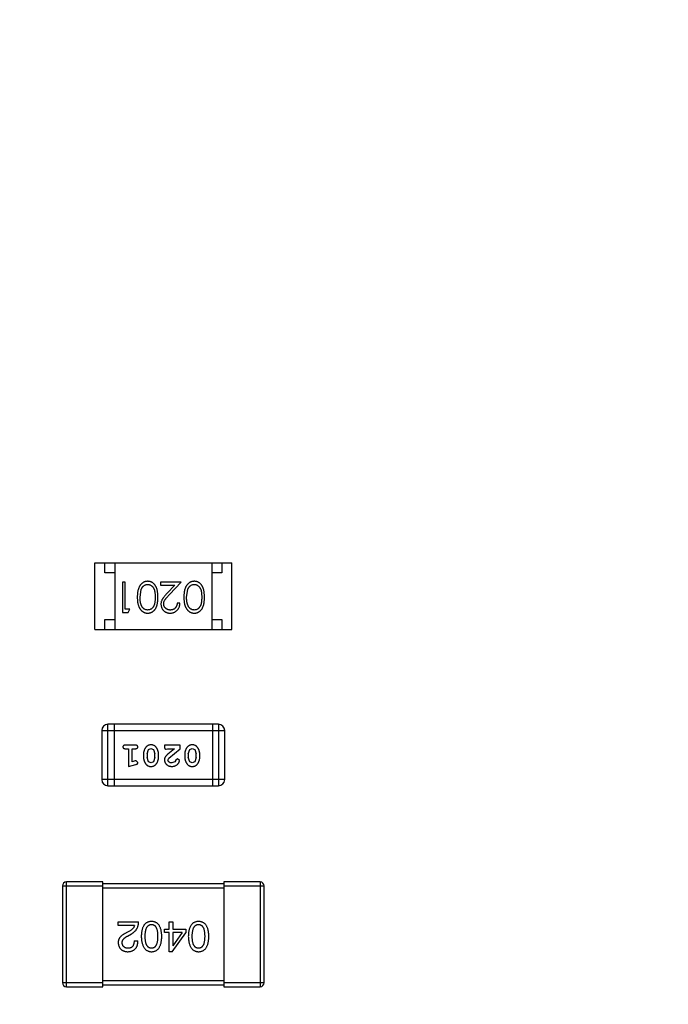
# Model space of a CAD drawing. Header units: millimetres. Extents: x -117 to 182, y -33 to 89.
# Tile 132 of 135: x 151.83 to 155.05, y 42.38 to 47.26. Entities that reach past the tile are written whole.
import ezdxf

# ---------------------------------------------------------------- set-up
doc = ezdxf.new("R2010")
doc.units = ezdxf.units.MM
doc.header["$LTSCALE"] = 1.21
doc.header["$MEASUREMENT"] = 0
doc.layers.get('0').update_dxf_attribs({"linetype": 'CONTINUOUS'})

msp = doc.modelspace()

# ---------------------------------------------------------------- linework, layer by layer
at = {"color": 7, "linetype": 'Continuous'}
for p, q in [((152.2036, 44.2353), (152.2036, 44.5653)), ((152.2036, 44.5653), (152.8836, 44.5653)), ((152.2536, 44.5153), (152.2536, 44.5653)), ((152.3036, 44.5653), (152.3036, 44.2353)), ((152.7836, 44.5653), (152.7836, 44.2353)), ((152.8336, 44.5653), (152.8336, 44.5153)), ((152.8836, 44.2353), (152.8836, 44.5653)), ((152.3036, 44.5153), (152.2536, 44.5153)), ((152.3418, 44.47), (152.3418, 44.32)), ((152.3553, 44.47), (152.3418, 44.47)), ((152.3553, 44.3354), (152.3553, 44.47)), ((152.5303, 44.47), (152.5303, 44.4546)), ((152.6322, 44.47), (152.5303, 44.47)), ((152.574, 44.4079), (152.6322, 44.47)), ((152.8336, 44.5153), (152.7836, 44.5153)), ((152.4283, 44.395), (152.434, 44.4327)), ((152.5303, 44.4546), (152.6001, 44.4546)), ((152.6001, 44.4546), (152.5625, 44.4146)), ((152.6591, 44.395), (152.6648, 44.4327)), ((152.3783, 44.3354), (152.3553, 44.3354)), ((152.3695, 44.32), (152.3783, 44.3354)), ((152.6264, 44.3662), (152.6129, 44.3662)), ((152.2536, 44.2353), (152.2536, 44.2853)), ((152.2536, 44.2853), (152.3036, 44.2853)), ((152.3418, 44.32), (152.3695, 44.32)), ((152.7836, 44.2853), (152.8336, 44.2853)), ((152.8336, 44.2853), (152.8336, 44.2353)), ((152.2036, 44.2353), (152.8836, 44.2353)), ((152.269, 43.4603), (152.269, 43.7651)), ((152.8177, 43.7651), (152.269, 43.7651)), ((152.2995, 43.7651), (152.2995, 43.4603)), ((152.7872, 43.7651), (152.7872, 43.4603)), ((152.8177, 43.7651), (152.8177, 43.4603)), ((152.2385, 43.7346), (152.2385, 43.4908)), ((152.2385, 43.7346), (152.8481, 43.7346)), ((152.8481, 43.4908), (152.8481, 43.7346)), ((152.4065, 43.6615), (152.3546, 43.6615)), ((152.3546, 43.6442), (152.3719, 43.6442)), ((152.3719, 43.6442), (152.3719, 43.5561)), ((152.3892, 43.5792), (152.3892, 43.6442)), ((152.3892, 43.6442), (152.4065, 43.6442)), ((152.4704, 43.6399), (152.4826, 43.6457)), ((152.4826, 43.6457), (152.4948, 43.6405)), ((152.4948, 43.6405), (152.5024, 43.6182)), ((152.5496, 43.6615), (152.5496, 43.6536)), ((152.6267, 43.6615), (152.5496, 43.6615)), ((152.5583, 43.641), (152.5638, 43.6442)), ((152.5638, 43.6442), (152.6, 43.6442)), ((152.6, 43.6442), (152.5664, 43.6171)), ((152.5717, 43.5976), (152.6267, 43.6426)), ((152.6267, 43.6426), (152.6267, 43.6615)), ((152.6749, 43.6399), (152.6872, 43.6457)), ((152.6872, 43.6457), (152.6993, 43.6405)), ((152.6993, 43.6405), (152.7069, 43.6182)), ((152.4458, 43.6184), (152.4458, 43.6007)), ((152.4631, 43.6182), (152.4704, 43.6399)), ((152.4631, 43.6182), (152.4631, 43.601)), ((152.4707, 43.5787), (152.4631, 43.601)), ((152.5024, 43.601), (152.4952, 43.5792)), ((152.5024, 43.601), (152.5024, 43.6182)), ((152.5197, 43.6007), (152.5197, 43.6184)), ((152.5669, 43.5879), (152.5717, 43.5976)), ((152.6147, 43.5938), (152.6063, 43.5873)), ((152.6236, 43.5854), (152.6147, 43.5938)), ((152.6503, 43.6184), (152.6503, 43.6007)), ((152.6676, 43.6182), (152.6749, 43.6399)), ((152.6676, 43.6182), (152.6676, 43.601)), ((152.6752, 43.5787), (152.6676, 43.601)), ((152.7069, 43.601), (152.6997, 43.5792)), ((152.7069, 43.601), (152.7069, 43.6182)), ((152.7243, 43.6007), (152.7243, 43.6184)), ((152.3719, 43.5561), (152.4084, 43.566)), ((152.4042, 43.5834), (152.3892, 43.5792)), ((152.4096, 43.5844), (152.4042, 43.5834)), ((152.4175, 43.5751), (152.4096, 43.5844)), ((152.4828, 43.5734), (152.4707, 43.5787)), ((152.4952, 43.5792), (152.4828, 43.5734)), ((152.6013, 43.5788), (152.5864, 43.5734)), ((152.6063, 43.5873), (152.6013, 43.5788)), ((152.6873, 43.5734), (152.6752, 43.5787)), ((152.6997, 43.5792), (152.6873, 43.5734)), ((152.8481, 43.4908), (152.2385, 43.4908)), ((152.269, 43.4603), (152.8177, 43.4603)), ((152.0435, 42.9638), (152.0435, 42.4838)), ((152.0435, 42.9638), (152.2435, 42.9638)), ((152.0635, 42.4638), (152.0635, 42.9838)), ((152.2435, 42.9838), (152.0635, 42.9838)), ((152.2435, 42.4638), (152.2435, 42.9838)), ((152.8435, 42.9738), (152.2435, 42.9738)), ((152.8435, 42.9838), (152.8435, 42.4638)), ((153.0235, 42.9838), (152.8435, 42.9838)), ((152.8435, 42.9638), (153.0435, 42.9638)), ((153.0235, 42.9838), (153.0235, 42.4638)), ((153.0435, 42.4838), (153.0435, 42.9638)), ((152.2435, 42.9538), (152.8435, 42.9538)), ((152.3203, 42.7679), (152.3203, 42.7851)), ((152.3203, 42.7851), (152.4212, 42.7851)), ((152.4007, 42.7679), (152.3203, 42.7679)), ((152.5723, 42.749), (152.5723, 42.7851)), ((152.5723, 42.7851), (152.5904, 42.7851)), ((152.5904, 42.7851), (152.5904, 42.749)), ((152.3761, 42.74), (152.3605, 42.731)), ((152.3671, 42.7154), (152.3867, 42.7269)), ((152.5502, 42.7335), (152.5502, 42.749)), ((152.5502, 42.749), (152.5723, 42.749)), ((152.5723, 42.7335), (152.5502, 42.7335)), ((152.5723, 42.6376), (152.5723, 42.7335)), ((152.5879, 42.6376), (152.6551, 42.731)), ((152.5904, 42.749), (152.6551, 42.749)), ((152.5904, 42.7335), (152.5904, 42.6662)), ((152.6379, 42.7335), (152.5904, 42.7335)), ((152.6379, 42.7335), (152.5912, 42.6662)), ((152.6551, 42.749), (152.6551, 42.731)), ((152.399, 42.6908), (152.4179, 42.6908)), ((152.5904, 42.6662), (152.5912, 42.6662)), ((152.5879, 42.6376), (152.5723, 42.6376)), ((152.2435, 42.4838), (152.0435, 42.4838)), ((152.8435, 42.4938), (152.2435, 42.4938)), ((152.2435, 42.4738), (152.8435, 42.4738)), ((153.0435, 42.4838), (152.8435, 42.4838)), ((152.0635, 42.4638), (152.2435, 42.4638)), ((152.8435, 42.4638), (153.0235, 42.4638))]:
    msp.add_line(p, q, dxfattribs=at)
for centre, radius, start, end in [((143.8851, 33.6739), 23, 284.05543, 256.50213), ((143.8851, 33.6739), 22.75, 11.3677, 165.35238), ((152.269, 43.7346), 0.0305, 90, 180), ((152.8177, 43.7346), 0.0305, 360, 90), ((152.269, 43.4908), 0.0305, 180, 270), ((152.8177, 43.4908), 0.0305, 270, 360), ((152.0635, 42.9638), 0.02, 90, 180), ((153.0235, 42.9638), 0.02, 360, 90), ((152.0635, 42.4838), 0.02, 180, 270), ((153.0235, 42.4838), 0.02, 270, 360)]:
    msp.add_arc(centre, radius, start, end, dxfattribs=at)
for points, knots in [([(152.4666, 44.4739), (152.4654, 44.4739), (152.4631, 44.4738), (152.4596, 44.4734), (152.4561, 44.4727), (152.4528, 44.4718), (152.4495, 44.4706), (152.4463, 44.4691), (152.4432, 44.4674), (152.4402, 44.4654), (152.4373, 44.4631), (152.4346, 44.4606), (152.432, 44.4578), (152.4296, 44.4548), (152.4273, 44.4515), (152.4253, 44.4479), (152.4233, 44.4441), (152.4216, 44.44), (152.4199, 44.4357), (152.4186, 44.4309), (152.4174, 44.4258), (152.4165, 44.4204), (152.4158, 44.4146), (152.4152, 44.4084), (152.415, 44.4019), (152.4149, 44.3974), (152.4149, 44.3951)], [0, 0, 0, 0, 0.033824, 0.067298, 0.10028, 0.133019, 0.165736, 0.198792, 0.232372, 0.266409, 0.301016, 0.336196, 0.371972, 0.408574, 0.446394, 0.485225, 0.525372, 0.567224, 0.611081, 0.65775, 0.70702, 0.759235, 0.814484, 0.873227, 0.934937, 1, 1, 1, 1]), ([(152.5168, 44.3951), (152.5168, 44.3975), (152.5168, 44.4021), (152.5164, 44.4089), (152.5159, 44.4152), (152.5152, 44.4212), (152.5143, 44.4267), (152.5133, 44.4319), (152.5119, 44.4366), (152.5104, 44.4409), (152.5087, 44.4449), (152.5069, 44.4486), (152.5049, 44.4521), (152.5027, 44.4553), (152.5004, 44.4583), (152.4979, 44.461), (152.4953, 44.4634), (152.4925, 44.4656), (152.4895, 44.4676), (152.4865, 44.4692), (152.4834, 44.4707), (152.4802, 44.4718), (152.477, 44.4728), (152.4736, 44.4734), (152.4702, 44.4738), (152.4678, 44.4739), (152.4666, 44.4739)], [0, 0, 0, 0, 0.068113, 0.132564, 0.193427, 0.250218, 0.303569, 0.353576, 0.400235, 0.443586, 0.484619, 0.524292, 0.56238, 0.599049, 0.63494, 0.669782, 0.704009, 0.737842, 0.771098, 0.803896, 0.836415, 0.868639, 0.900715, 0.933378, 0.966213, 1, 1, 1, 1]), ([(152.6974, 44.4739), (152.6962, 44.4739), (152.6938, 44.4738), (152.6903, 44.4734), (152.6869, 44.4727), (152.6835, 44.4718), (152.6803, 44.4706), (152.6771, 44.4691), (152.674, 44.4674), (152.671, 44.4654), (152.6681, 44.4631), (152.6654, 44.4606), (152.6628, 44.4578), (152.6604, 44.4548), (152.6581, 44.4515), (152.656, 44.4479), (152.6541, 44.4441), (152.6523, 44.44), (152.6507, 44.4357), (152.6494, 44.4309), (152.6482, 44.4258), (152.6473, 44.4204), (152.6466, 44.4146), (152.646, 44.4084), (152.6457, 44.4019), (152.6457, 44.3974), (152.6456, 44.3951)], [0, 0, 0, 0, 0.033824, 0.067298, 0.10028, 0.133019, 0.165736, 0.198792, 0.232372, 0.266409, 0.301016, 0.336196, 0.371972, 0.408574, 0.446394, 0.485225, 0.525372, 0.567224, 0.611081, 0.65775, 0.70702, 0.759235, 0.814484, 0.873227, 0.934937, 1, 1, 1, 1]), ([(152.7476, 44.3951), (152.7475, 44.3975), (152.7475, 44.4021), (152.7472, 44.4089), (152.7467, 44.4152), (152.746, 44.4212), (152.7451, 44.4267), (152.744, 44.4319), (152.7427, 44.4366), (152.7412, 44.4409), (152.7395, 44.4449), (152.7376, 44.4486), (152.7356, 44.4521), (152.7335, 44.4553), (152.7312, 44.4583), (152.7287, 44.461), (152.726, 44.4634), (152.7232, 44.4656), (152.7203, 44.4676), (152.7173, 44.4692), (152.7142, 44.4707), (152.711, 44.4718), (152.7077, 44.4728), (152.7044, 44.4734), (152.7009, 44.4738), (152.6986, 44.4739), (152.6974, 44.4739)], [0, 0, 0, 0, 0.068113, 0.132564, 0.193427, 0.250218, 0.303569, 0.353576, 0.400235, 0.443586, 0.484619, 0.524292, 0.56238, 0.599049, 0.63494, 0.669782, 0.704009, 0.737842, 0.771098, 0.803896, 0.836415, 0.868639, 0.900715, 0.933378, 0.966213, 1, 1, 1, 1]), ([(152.434, 44.4327), (152.4344, 44.4338), (152.4352, 44.4358), (152.4365, 44.4388), (152.4379, 44.4415), (152.4396, 44.444), (152.4413, 44.4463), (152.4431, 44.4485), (152.4452, 44.4504), (152.448, 44.4526), (152.4517, 44.455), (152.4564, 44.457), (152.4612, 44.4583), (152.4645, 44.4584), (152.4662, 44.4585)], [0, 0, 0, 0, 0.075949, 0.148549, 0.218996, 0.286119, 0.351826, 0.416074, 0.478265, 0.540325, 0.660405, 0.774606, 0.887187, 1, 1, 1, 1]), ([(152.4662, 44.4585), (152.4678, 44.4584), (152.4711, 44.4582), (152.476, 44.4569), (152.4808, 44.4549), (152.4845, 44.4525), (152.4874, 44.4502), (152.4894, 44.4483), (152.4913, 44.4461), (152.4931, 44.4438), (152.4947, 44.4413), (152.4962, 44.4386), (152.4975, 44.4357), (152.4988, 44.4326), (152.4999, 44.4292), (152.5008, 44.4254), (152.5016, 44.4212), (152.5022, 44.4167), (152.5027, 44.4118), (152.5031, 44.4066), (152.5033, 44.4009), (152.5033, 44.397), (152.5033, 44.395)], [0, 0, 0, 0, 0.060034, 0.120278, 0.182348, 0.247919, 0.281641, 0.315701, 0.350322, 0.385703, 0.421819, 0.459196, 0.497866, 0.538301, 0.58121, 0.628183, 0.679403, 0.734699, 0.794074, 0.858416, 0.927049, 1, 1, 1, 1]), ([(152.6648, 44.4327), (152.6652, 44.4338), (152.6659, 44.4358), (152.6673, 44.4388), (152.6687, 44.4415), (152.6703, 44.444), (152.6721, 44.4463), (152.6739, 44.4485), (152.6759, 44.4504), (152.6787, 44.4526), (152.6824, 44.455), (152.6871, 44.457), (152.692, 44.4583), (152.6953, 44.4584), (152.697, 44.4585)], [0, 0, 0, 0, 0.075949, 0.148549, 0.218996, 0.286119, 0.351826, 0.416074, 0.478265, 0.540325, 0.660405, 0.774606, 0.887187, 1, 1, 1, 1]), ([(152.697, 44.4585), (152.6986, 44.4584), (152.7019, 44.4582), (152.7068, 44.4569), (152.7115, 44.4549), (152.7153, 44.4525), (152.7181, 44.4502), (152.7202, 44.4483), (152.7221, 44.4461), (152.7239, 44.4438), (152.7255, 44.4413), (152.727, 44.4386), (152.7283, 44.4357), (152.7296, 44.4326), (152.7307, 44.4292), (152.7316, 44.4254), (152.7323, 44.4212), (152.733, 44.4167), (152.7335, 44.4118), (152.7338, 44.4066), (152.7341, 44.4009), (152.7341, 44.397), (152.7341, 44.395)], [0, 0, 0, 0, 0.060034, 0.120278, 0.182348, 0.247919, 0.281641, 0.315701, 0.350322, 0.385703, 0.421819, 0.459196, 0.497866, 0.538301, 0.58121, 0.628183, 0.679403, 0.734699, 0.794074, 0.858416, 0.927049, 1, 1, 1, 1]), ([(152.4149, 44.3951), (152.4149, 44.3928), (152.415, 44.3883), (152.4152, 44.3817), (152.4158, 44.3755), (152.4165, 44.3697), (152.4175, 44.3642), (152.4186, 44.3591), (152.4201, 44.3543), (152.4216, 44.3499), (152.4235, 44.3458), (152.4254, 44.342), (152.4275, 44.3384), (152.4297, 44.3351), (152.4322, 44.3321), (152.4347, 44.3293), (152.4374, 44.3268), (152.4403, 44.3246), (152.4433, 44.3226), (152.4464, 44.3209), (152.4495, 44.3194), (152.4528, 44.3182), (152.4561, 44.3173), (152.4596, 44.3166), (152.4631, 44.3162), (152.4654, 44.3162), (152.4666, 44.3162)], [0, 0, 0, 0, 0.065278, 0.127205, 0.186168, 0.241675, 0.294115, 0.343609, 0.390387, 0.434463, 0.476646, 0.517002, 0.555936, 0.593716, 0.630057, 0.665601, 0.700745, 0.734917, 0.768681, 0.802087, 0.834849, 0.867433, 0.900138, 0.932806, 0.966212, 1, 1, 1, 1]), ([(152.4662, 44.3316), (152.4646, 44.3317), (152.4613, 44.3318), (152.4564, 44.3331), (152.4518, 44.3352), (152.448, 44.3375), (152.4451, 44.3398), (152.4431, 44.3418), (152.4411, 44.3441), (152.4393, 44.3465), (152.4376, 44.3493), (152.4361, 44.3522), (152.4346, 44.3554), (152.4333, 44.3588), (152.4322, 44.3625), (152.4311, 44.3664), (152.4303, 44.3706), (152.4295, 44.375), (152.429, 44.3796), (152.4286, 44.3845), (152.4284, 44.3897), (152.4284, 44.3932), (152.4283, 44.395)], [0, 0, 0, 0, 0.059689, 0.119507, 0.181075, 0.246162, 0.279894, 0.314468, 0.350403, 0.387474, 0.426147, 0.466624, 0.508745, 0.553328, 0.600058, 0.649177, 0.700552, 0.754894, 0.811825, 0.871514, 0.934319, 1, 1, 1, 1]), ([(152.5033, 44.395), (152.5033, 44.393), (152.5033, 44.3891), (152.5031, 44.3834), (152.5027, 44.3782), (152.5022, 44.3733), (152.5016, 44.3687), (152.5008, 44.3646), (152.4999, 44.3608), (152.4988, 44.3574), (152.4975, 44.3543), (152.4962, 44.3514), (152.4947, 44.3487), (152.493, 44.3462), (152.4913, 44.3439), (152.4894, 44.3417), (152.4874, 44.3398), (152.4845, 44.3376), (152.4808, 44.3352), (152.4761, 44.3331), (152.4712, 44.3318), (152.4678, 44.3317), (152.4662, 44.3316)], [0, 0, 0, 0, 0.073302, 0.142286, 0.206253, 0.266017, 0.321612, 0.372532, 0.419497, 0.462398, 0.502825, 0.541489, 0.579034, 0.615143, 0.650298, 0.684912, 0.718701, 0.752189, 0.817245, 0.879117, 0.939613, 1, 1, 1, 1]), ([(152.4666, 44.3162), (152.4678, 44.3162), (152.4702, 44.3162), (152.4736, 44.3166), (152.477, 44.3173), (152.4803, 44.3183), (152.4835, 44.3194), (152.4866, 44.3209), (152.4896, 44.3226), (152.4926, 44.3245), (152.4954, 44.3268), (152.4981, 44.3292), (152.5005, 44.3319), (152.5029, 44.3349), (152.505, 44.3381), (152.507, 44.3415), (152.5089, 44.3452), (152.5105, 44.3492), (152.512, 44.3535), (152.5133, 44.3582), (152.5144, 44.3633), (152.5153, 44.3689), (152.5159, 44.3748), (152.5164, 44.3812), (152.5168, 44.388), (152.5168, 44.3927), (152.5168, 44.3951)], [0, 0, 0, 0, 0.033742, 0.066533, 0.099153, 0.13154, 0.164087, 0.196563, 0.229707, 0.263315, 0.297504, 0.331686, 0.366482, 0.4021, 0.438958, 0.476748, 0.515985, 0.556589, 0.599519, 0.645765, 0.695487, 0.748721, 0.805687, 0.866754, 0.931405, 1, 1, 1, 1]), ([(152.5625, 44.4146), (152.5611, 44.413), (152.5583, 44.4101), (152.5544, 44.4057), (152.5508, 44.4016), (152.5476, 44.3977), (152.5448, 44.3941), (152.5423, 44.3907), (152.5402, 44.3876), (152.5379, 44.3837), (152.5355, 44.379), (152.5336, 44.3731), (152.5324, 44.367), (152.5322, 44.3629), (152.5322, 44.3608)], [0, 0, 0, 0, 0.09953, 0.192079, 0.277712, 0.357454, 0.429648, 0.495771, 0.555538, 0.608657, 0.707578, 0.804328, 0.901298, 1, 1, 1, 1]), ([(152.5456, 44.362), (152.5457, 44.3636), (152.5458, 44.3668), (152.5469, 44.3716), (152.5486, 44.3763), (152.5505, 44.3801), (152.5526, 44.3832), (152.5545, 44.3859), (152.5568, 44.3888), (152.5595, 44.3921), (152.5626, 44.3956), (152.566, 44.3995), (152.5699, 44.4036), (152.5726, 44.4065), (152.574, 44.4079)], [0, 0, 0, 0, 0.088014, 0.174976, 0.2638, 0.355443, 0.406413, 0.465519, 0.533076, 0.609353, 0.693899, 0.787171, 0.889197, 1, 1, 1, 1]), ([(152.6456, 44.3951), (152.6457, 44.3928), (152.6457, 44.3883), (152.646, 44.3817), (152.6465, 44.3755), (152.6473, 44.3697), (152.6482, 44.3642), (152.6494, 44.3591), (152.6508, 44.3543), (152.6524, 44.3499), (152.6542, 44.3458), (152.6561, 44.342), (152.6583, 44.3384), (152.6605, 44.3351), (152.6629, 44.3321), (152.6655, 44.3293), (152.6682, 44.3268), (152.6711, 44.3246), (152.6741, 44.3226), (152.6771, 44.3209), (152.6803, 44.3194), (152.6836, 44.3182), (152.6869, 44.3173), (152.6903, 44.3166), (152.6938, 44.3162), (152.6962, 44.3162), (152.6974, 44.3162)], [0, 0, 0, 0, 0.065278, 0.127205, 0.186168, 0.241675, 0.294115, 0.343609, 0.390387, 0.434463, 0.476646, 0.517002, 0.555936, 0.593716, 0.630057, 0.665601, 0.700745, 0.734917, 0.768681, 0.802087, 0.834849, 0.867433, 0.900138, 0.932806, 0.966212, 1, 1, 1, 1]), ([(152.697, 44.3316), (152.6953, 44.3317), (152.692, 44.3318), (152.6872, 44.3331), (152.6825, 44.3352), (152.6788, 44.3375), (152.6759, 44.3398), (152.6739, 44.3418), (152.6719, 44.3441), (152.6701, 44.3465), (152.6684, 44.3493), (152.6669, 44.3522), (152.6654, 44.3554), (152.6641, 44.3588), (152.6629, 44.3625), (152.6619, 44.3664), (152.6611, 44.3706), (152.6603, 44.375), (152.6598, 44.3796), (152.6593, 44.3845), (152.6592, 44.3897), (152.6591, 44.3932), (152.6591, 44.395)], [0, 0, 0, 0, 0.059689, 0.119507, 0.181075, 0.246162, 0.279894, 0.314468, 0.350403, 0.387474, 0.426147, 0.466624, 0.508745, 0.553328, 0.600058, 0.649177, 0.700552, 0.754894, 0.811825, 0.871514, 0.934319, 1, 1, 1, 1]), ([(152.7341, 44.395), (152.7341, 44.393), (152.7341, 44.3891), (152.7338, 44.3834), (152.7335, 44.3782), (152.733, 44.3733), (152.7324, 44.3687), (152.7315, 44.3646), (152.7306, 44.3608), (152.7295, 44.3574), (152.7283, 44.3543), (152.7269, 44.3514), (152.7254, 44.3487), (152.7238, 44.3462), (152.7221, 44.3439), (152.7202, 44.3417), (152.7182, 44.3398), (152.7153, 44.3376), (152.7115, 44.3352), (152.7068, 44.3331), (152.7019, 44.3318), (152.6986, 44.3317), (152.697, 44.3316)], [0, 0, 0, 0, 0.073302, 0.142286, 0.206253, 0.266017, 0.321612, 0.372532, 0.419497, 0.462398, 0.502825, 0.541489, 0.579034, 0.615143, 0.650298, 0.684912, 0.718701, 0.752189, 0.817245, 0.879117, 0.939613, 1, 1, 1, 1]), ([(152.6974, 44.3162), (152.6986, 44.3162), (152.7009, 44.3162), (152.7044, 44.3166), (152.7078, 44.3173), (152.711, 44.3183), (152.7143, 44.3194), (152.7174, 44.3209), (152.7204, 44.3226), (152.7234, 44.3245), (152.7262, 44.3268), (152.7288, 44.3292), (152.7313, 44.3319), (152.7336, 44.3349), (152.7358, 44.3381), (152.7378, 44.3415), (152.7396, 44.3452), (152.7413, 44.3492), (152.7428, 44.3535), (152.7441, 44.3582), (152.7452, 44.3633), (152.746, 44.3689), (152.7467, 44.3748), (152.7472, 44.3812), (152.7475, 44.388), (152.7475, 44.3927), (152.7476, 44.3951)], [0, 0, 0, 0, 0.033742, 0.066533, 0.099153, 0.13154, 0.164087, 0.196563, 0.229707, 0.263315, 0.297504, 0.331686, 0.366482, 0.4021, 0.438958, 0.476748, 0.515985, 0.556589, 0.599519, 0.645765, 0.695487, 0.748721, 0.805687, 0.866754, 0.931405, 1, 1, 1, 1]), ([(152.5322, 44.3608), (152.5322, 44.3593), (152.5323, 44.3564), (152.5329, 44.3521), (152.5339, 44.3479), (152.5352, 44.3439), (152.537, 44.34), (152.5392, 44.3364), (152.5417, 44.3328), (152.5447, 44.3294), (152.5479, 44.3263), (152.5514, 44.3236), (152.5552, 44.3213), (152.5591, 44.3194), (152.5634, 44.318), (152.5679, 44.3169), (152.5726, 44.3163), (152.5758, 44.3162), (152.5775, 44.3162)], [0, 0, 0, 0, 0.06271, 0.123347, 0.183401, 0.242828, 0.302097, 0.36242, 0.423725, 0.487032, 0.550491, 0.612709, 0.674265, 0.73617, 0.799211, 0.863483, 0.930525, 1, 1, 1, 1]), ([(152.5782, 44.3316), (152.5771, 44.3316), (152.5749, 44.3317), (152.5716, 44.3321), (152.5685, 44.3328), (152.5656, 44.3338), (152.5627, 44.335), (152.56, 44.3366), (152.5575, 44.3384), (152.555, 44.3405), (152.5528, 44.3428), (152.5509, 44.3452), (152.5493, 44.3477), (152.5479, 44.3504), (152.5469, 44.3531), (152.5462, 44.356), (152.5457, 44.3589), (152.5457, 44.361), (152.5456, 44.362)], [0, 0, 0, 0, 0.068027, 0.133505, 0.19695, 0.26027, 0.322741, 0.384982, 0.448465, 0.513424, 0.578224, 0.640011, 0.700094, 0.760067, 0.819012, 0.877878, 0.938035, 1, 1, 1, 1]), ([(152.5775, 44.3162), (152.5792, 44.3162), (152.5825, 44.3163), (152.5873, 44.317), (152.5919, 44.3181), (152.5963, 44.3196), (152.6006, 44.3216), (152.6046, 44.324), (152.6084, 44.3269), (152.6119, 44.3302), (152.6152, 44.3338), (152.6181, 44.3377), (152.6205, 44.3419), (152.6226, 44.3463), (152.6242, 44.3509), (152.6253, 44.3558), (152.6261, 44.3609), (152.6263, 44.3644), (152.6264, 44.3662)], [0, 0, 0, 0, 0.06445, 0.126725, 0.187421, 0.247417, 0.306749, 0.366595, 0.427749, 0.490235, 0.553031, 0.614805, 0.676505, 0.738096, 0.801021, 0.864897, 0.931209, 1, 1, 1, 1]), ([(152.6129, 44.3662), (152.6128, 44.3648), (152.6126, 44.3622), (152.6118, 44.3585), (152.6109, 44.3549), (152.6096, 44.3516), (152.6081, 44.3485), (152.6064, 44.3456), (152.6044, 44.343), (152.6021, 44.3406), (152.5997, 44.3385), (152.5971, 44.3366), (152.5943, 44.3351), (152.5913, 44.3338), (152.5883, 44.3328), (152.585, 44.3321), (152.5817, 44.3317), (152.5794, 44.3316), (152.5782, 44.3316)], [0, 0, 0, 0, 0.073648, 0.143686, 0.210962, 0.275557, 0.338064, 0.399311, 0.4594, 0.51934, 0.579024, 0.637809, 0.695959, 0.754122, 0.813113, 0.873453, 0.935561, 1, 1, 1, 1]), ([(152.3546, 43.6615), (152.3537, 43.6615), (152.352, 43.6614), (152.3497, 43.6609), (152.3477, 43.6602), (152.3462, 43.6591), (152.345, 43.6578), (152.3442, 43.6563), (152.3436, 43.6546), (152.3436, 43.6534), (152.3435, 43.6528)], [0, 0, 0, 0, 0.169012, 0.317488, 0.445429, 0.560977, 0.67065, 0.776666, 0.88492, 1, 1, 1, 1]), ([(152.3435, 43.6528), (152.3436, 43.6522), (152.3436, 43.651), (152.3441, 43.6494), (152.345, 43.6479), (152.3462, 43.6465), (152.3477, 43.6454), (152.3497, 43.6447), (152.352, 43.6442), (152.3537, 43.6442), (152.3546, 43.6442)], [0, 0, 0, 0, 0.11517, 0.223509, 0.328254, 0.438012, 0.553651, 0.682263, 0.830856, 1, 1, 1, 1]), ([(152.4175, 43.6528), (152.4175, 43.6534), (152.4174, 43.6546), (152.4169, 43.6563), (152.4161, 43.6578), (152.4149, 43.6592), (152.4133, 43.6602), (152.4114, 43.6609), (152.4091, 43.6614), (152.4074, 43.6615), (152.4065, 43.6615)], [0, 0, 0, 0, 0.115051, 0.223278, 0.329269, 0.437893, 0.554681, 0.682591, 0.83103, 1, 1, 1, 1]), ([(152.4065, 43.6442), (152.4074, 43.6442), (152.4091, 43.6442), (152.4114, 43.6447), (152.4133, 43.6455), (152.4149, 43.6465), (152.416, 43.6479), (152.4169, 43.6494), (152.4174, 43.651), (152.4175, 43.6522), (152.4175, 43.6528)], [0, 0, 0, 0, 0.169102, 0.317658, 0.446239, 0.563118, 0.671828, 0.776546, 0.884858, 1, 1, 1, 1]), ([(152.4827, 43.6631), (152.4813, 43.663), (152.4784, 43.6629), (152.4743, 43.6622), (152.4705, 43.6611), (152.4669, 43.6595), (152.4636, 43.6575), (152.4606, 43.655), (152.4578, 43.652), (152.4553, 43.6486), (152.4531, 43.645), (152.4512, 43.6414), (152.4495, 43.6376), (152.4481, 43.6339), (152.4471, 43.6301), (152.4463, 43.6262), (152.4459, 43.6223), (152.4458, 43.6197), (152.4458, 43.6184)], [0, 0, 0, 0, 0.067217, 0.131051, 0.19272, 0.252824, 0.312745, 0.373449, 0.436041, 0.501494, 0.567761, 0.632087, 0.695096, 0.757109, 0.817993, 0.878657, 0.939311, 1, 1, 1, 1]), ([(152.5197, 43.6184), (152.5197, 43.6195), (152.5197, 43.6216), (152.5194, 43.6248), (152.5189, 43.6279), (152.5182, 43.631), (152.5173, 43.6341), (152.5162, 43.6371), (152.5149, 43.64), (152.5135, 43.6429), (152.5119, 43.6457), (152.5103, 43.6482), (152.5086, 43.6505), (152.507, 43.6526), (152.5053, 43.6545), (152.5036, 43.6561), (152.5018, 43.6576), (152.4995, 43.6592), (152.4963, 43.6608), (152.4921, 43.6621), (152.4875, 43.6629), (152.4843, 43.663), (152.4827, 43.6631)], [0, 0, 0, 0, 0.049886, 0.09882, 0.148132, 0.19689, 0.246038, 0.295176, 0.345305, 0.395692, 0.445312, 0.491875, 0.535813, 0.577009, 0.616081, 0.652689, 0.687585, 0.720206, 0.785062, 0.85223, 0.923759, 1, 1, 1, 1]), ([(152.5496, 43.6536), (152.5497, 43.6525), (152.5497, 43.6506), (152.5501, 43.6479), (152.5508, 43.6456), (152.5519, 43.6439), (152.5532, 43.6426), (152.5547, 43.6417), (152.5564, 43.6411), (152.5576, 43.6411), (152.5583, 43.641)], [0, 0, 0, 0, 0.1844, 0.34094, 0.473574, 0.586824, 0.690029, 0.789175, 0.890445, 1, 1, 1, 1]), ([(152.6872, 43.6631), (152.6858, 43.663), (152.6829, 43.6629), (152.6789, 43.6622), (152.675, 43.6611), (152.6714, 43.6595), (152.6681, 43.6575), (152.6651, 43.655), (152.6623, 43.652), (152.6598, 43.6486), (152.6576, 43.645), (152.6557, 43.6414), (152.654, 43.6376), (152.6527, 43.6339), (152.6516, 43.6301), (152.6508, 43.6262), (152.6504, 43.6223), (152.6503, 43.6197), (152.6503, 43.6184)], [0, 0, 0, 0, 0.067217, 0.131051, 0.19272, 0.252824, 0.312745, 0.373449, 0.436041, 0.501494, 0.567761, 0.632087, 0.695096, 0.757109, 0.817993, 0.878657, 0.939311, 1, 1, 1, 1]), ([(152.7243, 43.6184), (152.7242, 43.6195), (152.7242, 43.6216), (152.7239, 43.6248), (152.7234, 43.6279), (152.7227, 43.631), (152.7218, 43.6341), (152.7207, 43.6371), (152.7194, 43.64), (152.718, 43.6429), (152.7164, 43.6457), (152.7148, 43.6482), (152.7131, 43.6505), (152.7115, 43.6526), (152.7098, 43.6545), (152.7081, 43.6561), (152.7063, 43.6576), (152.704, 43.6592), (152.7008, 43.6608), (152.6966, 43.6621), (152.692, 43.6629), (152.6889, 43.663), (152.6872, 43.6631)], [0, 0, 0, 0, 0.049886, 0.09882, 0.148132, 0.19689, 0.246038, 0.295176, 0.345305, 0.395692, 0.445312, 0.491875, 0.535813, 0.577009, 0.616081, 0.652689, 0.687585, 0.720206, 0.785062, 0.85223, 0.923759, 1, 1, 1, 1]), ([(152.4458, 43.6007), (152.4458, 43.5996), (152.4459, 43.5975), (152.4462, 43.5943), (152.4467, 43.5911), (152.4474, 43.588), (152.4483, 43.585), (152.4494, 43.582), (152.4507, 43.579), (152.4522, 43.5761), (152.4538, 43.5734), (152.4554, 43.5708), (152.4571, 43.5685), (152.4587, 43.5664), (152.4605, 43.5646), (152.4622, 43.5629), (152.4639, 43.5615), (152.4663, 43.5599), (152.4694, 43.5583), (152.4736, 43.557), (152.4782, 43.5562), (152.4813, 43.5561), (152.4829, 43.5561)], [0, 0, 0, 0, 0.049855, 0.099516, 0.148482, 0.19758, 0.246804, 0.296268, 0.346517, 0.397047, 0.446826, 0.49336, 0.537801, 0.579207, 0.617974, 0.654833, 0.689171, 0.722088, 0.786392, 0.853518, 0.924186, 1, 1, 1, 1]), ([(152.4829, 43.5561), (152.4844, 43.5561), (152.4872, 43.5562), (152.4913, 43.5569), (152.4951, 43.558), (152.4987, 43.5596), (152.502, 43.5617), (152.505, 43.5642), (152.5078, 43.5672), (152.5103, 43.5705), (152.5125, 43.5741), (152.5144, 43.5778), (152.5161, 43.5815), (152.5174, 43.5853), (152.5185, 43.5891), (152.5192, 43.5929), (152.5197, 43.5968), (152.5197, 43.5994), (152.5197, 43.6007)], [0, 0, 0, 0, 0.06692, 0.130834, 0.19258, 0.252759, 0.312631, 0.373411, 0.436359, 0.501894, 0.568244, 0.632472, 0.69556, 0.757163, 0.818592, 0.878885, 0.939235, 1, 1, 1, 1]), ([(152.5664, 43.6171), (152.5655, 43.6164), (152.5638, 43.6149), (152.5615, 43.6127), (152.5593, 43.6105), (152.5575, 43.6086), (152.5559, 43.6067), (152.5545, 43.6049), (152.5534, 43.6033), (152.5523, 43.6012), (152.5512, 43.5987), (152.5503, 43.5955), (152.5497, 43.5922), (152.5497, 43.59), (152.5496, 43.5888)], [0, 0, 0, 0, 0.103002, 0.197728, 0.285279, 0.365235, 0.437224, 0.502446, 0.560545, 0.611446, 0.707576, 0.80349, 0.900532, 1, 1, 1, 1]), ([(152.6503, 43.6007), (152.6503, 43.5996), (152.6504, 43.5975), (152.6507, 43.5943), (152.6512, 43.5911), (152.6519, 43.588), (152.6528, 43.585), (152.6539, 43.582), (152.6552, 43.579), (152.6567, 43.5761), (152.6583, 43.5734), (152.6599, 43.5708), (152.6616, 43.5685), (152.6633, 43.5664), (152.665, 43.5646), (152.6667, 43.5629), (152.6684, 43.5615), (152.6708, 43.5599), (152.674, 43.5583), (152.6781, 43.557), (152.6827, 43.5562), (152.6858, 43.5561), (152.6875, 43.5561)], [0, 0, 0, 0, 0.049855, 0.099516, 0.148482, 0.19758, 0.246804, 0.296268, 0.346517, 0.397047, 0.446826, 0.49336, 0.537801, 0.579207, 0.617974, 0.654833, 0.689171, 0.722088, 0.786392, 0.853518, 0.924186, 1, 1, 1, 1]), ([(152.6875, 43.5561), (152.6889, 43.5561), (152.6917, 43.5562), (152.6958, 43.5569), (152.6996, 43.558), (152.7032, 43.5596), (152.7065, 43.5617), (152.7095, 43.5642), (152.7123, 43.5672), (152.7148, 43.5705), (152.717, 43.5741), (152.7189, 43.5778), (152.7206, 43.5815), (152.7219, 43.5853), (152.723, 43.5891), (152.7237, 43.5929), (152.7242, 43.5968), (152.7242, 43.5994), (152.7243, 43.6007)], [0, 0, 0, 0, 0.06692, 0.130834, 0.19258, 0.252759, 0.312631, 0.373411, 0.436359, 0.501894, 0.568244, 0.632472, 0.69556, 0.757163, 0.818592, 0.878885, 0.939235, 1, 1, 1, 1]), ([(152.4084, 43.566), (152.4093, 43.5662), (152.4109, 43.5667), (152.4129, 43.5675), (152.4146, 43.5684), (152.4158, 43.5695), (152.4166, 43.5707), (152.4171, 43.572), (152.4175, 43.5735), (152.4175, 43.5746), (152.4175, 43.5751)], [0, 0, 0, 0, 0.187321, 0.344927, 0.475328, 0.579604, 0.674244, 0.773631, 0.882025, 1, 1, 1, 1]), ([(152.5496, 43.5888), (152.5497, 43.5877), (152.5497, 43.5855), (152.5502, 43.5823), (152.551, 43.5792), (152.5522, 43.5762), (152.5536, 43.5734), (152.5554, 43.5706), (152.5575, 43.5681), (152.5599, 43.5656), (152.5626, 43.5634), (152.5654, 43.5614), (152.5684, 43.5598), (152.5717, 43.5584), (152.5751, 43.5574), (152.5786, 43.5566), (152.5824, 43.5562), (152.585, 43.5561), (152.5863, 43.5561)], [0, 0, 0, 0, 0.060981, 0.120256, 0.178148, 0.236115, 0.293993, 0.352864, 0.413358, 0.476056, 0.539296, 0.602396, 0.665116, 0.728325, 0.792919, 0.859317, 0.928302, 1, 1, 1, 1]), ([(152.5864, 43.5734), (152.585, 43.5734), (152.5823, 43.5735), (152.5785, 43.5744), (152.5751, 43.5757), (152.5723, 43.5777), (152.5699, 43.5799), (152.5682, 43.5824), (152.5671, 43.5851), (152.567, 43.587), (152.5669, 43.5879)], [0, 0, 0, 0, 0.156344, 0.299348, 0.4327, 0.561, 0.682299, 0.791883, 0.89611, 1, 1, 1, 1]), ([(152.5863, 43.5561), (152.588, 43.5561), (152.5914, 43.5563), (152.5963, 43.5571), (152.601, 43.5585), (152.6055, 43.5605), (152.6097, 43.5629), (152.6133, 43.5658), (152.6165, 43.5691), (152.619, 43.5726), (152.621, 43.5762), (152.6224, 43.5795), (152.6234, 43.5826), (152.6235, 43.5845), (152.6236, 43.5854)], [0, 0, 0, 0, 0.098286, 0.193983, 0.289056, 0.384352, 0.477435, 0.566197, 0.652355, 0.737986, 0.818188, 0.887401, 0.94802, 1, 1, 1, 1]), ([(152.4007, 42.7679), (152.4004, 42.7666), (152.3999, 42.764), (152.3983, 42.7602), (152.3961, 42.7565), (152.3933, 42.753), (152.3899, 42.7495), (152.3859, 42.7462), (152.3812, 42.743), (152.3778, 42.741), (152.3761, 42.74)], [0, 0, 0, 0, 0.103034, 0.208166, 0.318255, 0.434664, 0.559728, 0.695394, 0.841708, 1, 1, 1, 1]), ([(152.3867, 42.7269), (152.3881, 42.7277), (152.3908, 42.7292), (152.3946, 42.7317), (152.3982, 42.7344), (152.4015, 42.7373), (152.4046, 42.7403), (152.4073, 42.7435), (152.4099, 42.7469), (152.4122, 42.7504), (152.4142, 42.7542), (152.416, 42.7581), (152.4175, 42.7622), (152.4188, 42.7664), (152.4198, 42.7708), (152.4205, 42.7754), (152.421, 42.7802), (152.4211, 42.7834), (152.4212, 42.7851)], [0, 0, 0, 0, 0.065828, 0.130094, 0.192451, 0.254037, 0.313974, 0.373757, 0.433048, 0.492243, 0.551902, 0.611758, 0.672678, 0.734814, 0.798569, 0.863693, 0.930488, 1, 1, 1, 1]), ([(152.4853, 42.7876), (152.4833, 42.7875), (152.4794, 42.7873), (152.4738, 42.7863), (152.4685, 42.7848), (152.4636, 42.7827), (152.4591, 42.7801), (152.455, 42.7769), (152.4512, 42.7731), (152.4478, 42.7687), (152.4449, 42.7638), (152.4423, 42.7583), (152.44, 42.7522), (152.4381, 42.7456), (152.4366, 42.7385), (152.4355, 42.7307), (152.4348, 42.7224), (152.4346, 42.7167), (152.4345, 42.7138)], [0, 0, 0, 0, 0.059134, 0.115603, 0.169236, 0.221572, 0.273254, 0.32474, 0.377319, 0.431815, 0.488555, 0.548609, 0.612242, 0.680182, 0.75251, 0.829782, 0.91231, 1, 1, 1, 1]), ([(152.4541, 42.7138), (152.4542, 42.7161), (152.4542, 42.7207), (152.4546, 42.7273), (152.4552, 42.7335), (152.456, 42.7392), (152.4571, 42.7444), (152.4584, 42.7493), (152.46, 42.7536), (152.4618, 42.7576), (152.4639, 42.7611), (152.4662, 42.7641), (152.4688, 42.7667), (152.4716, 42.7689), (152.4747, 42.7705), (152.478, 42.7718), (152.4816, 42.7726), (152.484, 42.7727), (152.4853, 42.7728)], [0, 0, 0, 0, 0.094834, 0.184067, 0.267029, 0.344713, 0.417334, 0.484367, 0.546941, 0.604717, 0.65953, 0.710539, 0.759381, 0.806382, 0.853027, 0.900623, 0.949121, 1, 1, 1, 1]), ([(152.5361, 42.7138), (152.536, 42.7167), (152.5358, 42.7224), (152.535, 42.7307), (152.5339, 42.7385), (152.5324, 42.7456), (152.5306, 42.7522), (152.5283, 42.7583), (152.5257, 42.7638), (152.5227, 42.7687), (152.5193, 42.7731), (152.5156, 42.7769), (152.5114, 42.7801), (152.5069, 42.7827), (152.502, 42.7848), (152.4968, 42.7863), (152.4912, 42.7873), (152.4873, 42.7875), (152.4853, 42.7876)], [0, 0, 0, 0, 0.087693, 0.170223, 0.247496, 0.319826, 0.387768, 0.451403, 0.511459, 0.568358, 0.622671, 0.675251, 0.726739, 0.778422, 0.830759, 0.884394, 0.940865, 1, 1, 1, 1]), ([(152.4853, 42.7728), (152.4865, 42.7727), (152.4889, 42.7727), (152.4924, 42.772), (152.4956, 42.7708), (152.4986, 42.7691), (152.5014, 42.7671), (152.5039, 42.7645), (152.5061, 42.7615), (152.5081, 42.758), (152.5099, 42.754), (152.5115, 42.7497), (152.5127, 42.7448), (152.5138, 42.7395), (152.5146, 42.7337), (152.5152, 42.7275), (152.5155, 42.7208), (152.5156, 42.7162), (152.5156, 42.7138)], [0, 0, 0, 0, 0.049766, 0.097012, 0.143225, 0.188786, 0.235079, 0.282962, 0.333687, 0.387747, 0.445963, 0.508657, 0.576545, 0.649868, 0.72822, 0.812712, 0.903543, 1, 1, 1, 1]), ([(152.7184, 42.7876), (152.7164, 42.7875), (152.7126, 42.7873), (152.7069, 42.7863), (152.7017, 42.7848), (152.6968, 42.7827), (152.6923, 42.7801), (152.6881, 42.7769), (152.6844, 42.7731), (152.681, 42.7687), (152.678, 42.7638), (152.6754, 42.7583), (152.6732, 42.7522), (152.6713, 42.7456), (152.6698, 42.7385), (152.6687, 42.7307), (152.6679, 42.7224), (152.6677, 42.7167), (152.6676, 42.7138)], [0, 0, 0, 0, 0.059134, 0.115603, 0.169236, 0.221572, 0.273254, 0.32474, 0.377319, 0.431815, 0.488555, 0.548609, 0.612242, 0.680182, 0.75251, 0.829782, 0.91231, 1, 1, 1, 1]), ([(152.6873, 42.7138), (152.6873, 42.7161), (152.6873, 42.7207), (152.6877, 42.7273), (152.6883, 42.7335), (152.6892, 42.7392), (152.6902, 42.7444), (152.6916, 42.7493), (152.6931, 42.7536), (152.695, 42.7576), (152.697, 42.7611), (152.6994, 42.7641), (152.7019, 42.7667), (152.7047, 42.7689), (152.7078, 42.7705), (152.7111, 42.7718), (152.7147, 42.7726), (152.7172, 42.7727), (152.7184, 42.7728)], [0, 0, 0, 0, 0.094834, 0.184067, 0.267029, 0.344713, 0.417334, 0.484367, 0.546941, 0.604717, 0.65953, 0.710539, 0.759381, 0.806382, 0.853027, 0.900623, 0.949121, 1, 1, 1, 1]), ([(152.7693, 42.7138), (152.7691, 42.7167), (152.7689, 42.7224), (152.7682, 42.7307), (152.7671, 42.7385), (152.7656, 42.7456), (152.7637, 42.7522), (152.7615, 42.7583), (152.7589, 42.7638), (152.7558, 42.7687), (152.7525, 42.7731), (152.7487, 42.7769), (152.7446, 42.7801), (152.7401, 42.7827), (152.7352, 42.7848), (152.7299, 42.7863), (152.7243, 42.7873), (152.7204, 42.7875), (152.7184, 42.7876)], [0, 0, 0, 0, 0.087693, 0.170223, 0.247496, 0.319826, 0.387768, 0.451403, 0.511459, 0.568358, 0.622671, 0.675251, 0.726739, 0.778422, 0.830759, 0.884394, 0.940865, 1, 1, 1, 1]), ([(152.7184, 42.7728), (152.7197, 42.7727), (152.7221, 42.7727), (152.7255, 42.772), (152.7288, 42.7708), (152.7318, 42.7691), (152.7345, 42.7671), (152.737, 42.7645), (152.7393, 42.7615), (152.7413, 42.758), (152.7431, 42.754), (152.7446, 42.7497), (152.7458, 42.7448), (152.747, 42.7395), (152.7478, 42.7337), (152.7483, 42.7275), (152.7487, 42.7208), (152.7487, 42.7162), (152.7488, 42.7138)], [0, 0, 0, 0, 0.049766, 0.097012, 0.143225, 0.188786, 0.235079, 0.282962, 0.333687, 0.387747, 0.445963, 0.508657, 0.576545, 0.649868, 0.72822, 0.812712, 0.903543, 1, 1, 1, 1]), ([(152.3605, 42.731), (152.3588, 42.7302), (152.3555, 42.7287), (152.3508, 42.7262), (152.3464, 42.7236), (152.3424, 42.7209), (152.3386, 42.7182), (152.3353, 42.7153), (152.3322, 42.7124), (152.3296, 42.7093), (152.3272, 42.7062), (152.3252, 42.703), (152.3235, 42.6997), (152.3222, 42.6963), (152.3212, 42.6928), (152.3206, 42.6892), (152.3202, 42.6855), (152.3203, 42.6831), (152.3203, 42.6818)], [0, 0, 0, 0, 0.082731, 0.161257, 0.236138, 0.307554, 0.375712, 0.440848, 0.502916, 0.562567, 0.619798, 0.675716, 0.73039, 0.78386, 0.837315, 0.890547, 0.944917, 1, 1, 1, 1]), ([(152.34, 42.681), (152.34, 42.6818), (152.3399, 42.6834), (152.34, 42.6858), (152.3404, 42.6882), (152.341, 42.6906), (152.3419, 42.6928), (152.343, 42.6951), (152.3444, 42.6973), (152.346, 42.6995), (152.3478, 42.7016), (152.3498, 42.7037), (152.3521, 42.7058), (152.3546, 42.7078), (152.3574, 42.7098), (152.3604, 42.7117), (152.3636, 42.7136), (152.3659, 42.7148), (152.3671, 42.7154)], [0, 0, 0, 0, 0.052237, 0.103888, 0.155485, 0.207395, 0.259864, 0.31356, 0.369176, 0.4266, 0.486836, 0.550048, 0.61567, 0.685271, 0.75824, 0.834614, 0.915635, 1, 1, 1, 1]), ([(152.4345, 42.7138), (152.4346, 42.7108), (152.4349, 42.7049), (152.4357, 42.6964), (152.4369, 42.6885), (152.4384, 42.6812), (152.4403, 42.6744), (152.4426, 42.6682), (152.4452, 42.6625), (152.4483, 42.6574), (152.4516, 42.6529), (152.4554, 42.649), (152.4595, 42.6456), (152.4639, 42.6428), (152.4688, 42.6406), (152.4739, 42.639), (152.4795, 42.6379), (152.4833, 42.6377), (152.4853, 42.6376)], [0, 0, 0, 0, 0.088475, 0.171606, 0.249595, 0.322626, 0.391327, 0.455765, 0.516374, 0.573675, 0.628522, 0.681161, 0.732559, 0.783563, 0.83504, 0.887639, 0.942585, 1, 1, 1, 1]), ([(152.4853, 42.6548), (152.484, 42.6548), (152.4816, 42.6549), (152.478, 42.6556), (152.4747, 42.6567), (152.4716, 42.6584), (152.4688, 42.6605), (152.4662, 42.663), (152.4639, 42.6661), (152.4618, 42.6696), (152.46, 42.6735), (152.4584, 42.6779), (152.4571, 42.6828), (152.456, 42.6881), (152.4552, 42.6938), (152.4546, 42.7001), (152.4542, 42.7068), (152.4542, 42.7114), (152.4541, 42.7138)], [0, 0, 0, 0, 0.050604, 0.098688, 0.145699, 0.191791, 0.238625, 0.286717, 0.337546, 0.391814, 0.449755, 0.512106, 0.579685, 0.652048, 0.730262, 0.814146, 0.904281, 1, 1, 1, 1]), ([(152.5156, 42.7138), (152.5156, 42.7114), (152.5155, 42.7068), (152.5152, 42.7001), (152.5146, 42.6939), (152.5138, 42.6881), (152.5127, 42.6828), (152.5115, 42.6779), (152.5099, 42.6735), (152.5081, 42.6696), (152.5061, 42.6661), (152.5039, 42.663), (152.5014, 42.6605), (152.4986, 42.6584), (152.4956, 42.6567), (152.4924, 42.6556), (152.4889, 42.6549), (152.4865, 42.6548), (152.4853, 42.6548)], [0, 0, 0, 0, 0.096452, 0.187278, 0.271765, 0.350519, 0.423437, 0.491321, 0.554011, 0.612224, 0.666281, 0.717003, 0.764884, 0.811423, 0.856783, 0.902993, 0.950236, 1, 1, 1, 1]), ([(152.4853, 42.6376), (152.4873, 42.6376), (152.4912, 42.6378), (152.4968, 42.6388), (152.502, 42.6404), (152.5069, 42.6425), (152.5115, 42.6453), (152.5156, 42.6486), (152.5193, 42.6525), (152.5227, 42.657), (152.5257, 42.6621), (152.5283, 42.6678), (152.5306, 42.6741), (152.5324, 42.6809), (152.5339, 42.6883), (152.535, 42.6963), (152.5358, 42.7048), (152.536, 42.7107), (152.5361, 42.7138)], [0, 0, 0, 0, 0.057911, 0.113262, 0.165956, 0.217443, 0.268511, 0.319665, 0.372, 0.426129, 0.483365, 0.543779, 0.607756, 0.676562, 0.749704, 0.827713, 0.911177, 1, 1, 1, 1]), ([(152.6676, 42.7138), (152.6677, 42.7108), (152.668, 42.7049), (152.6689, 42.6964), (152.6701, 42.6885), (152.6716, 42.6812), (152.6735, 42.6744), (152.6758, 42.6682), (152.6784, 42.6625), (152.6814, 42.6574), (152.6848, 42.6529), (152.6885, 42.649), (152.6926, 42.6456), (152.6971, 42.6428), (152.7019, 42.6406), (152.7071, 42.639), (152.7126, 42.6379), (152.7165, 42.6377), (152.7184, 42.6376)], [0, 0, 0, 0, 0.088475, 0.171606, 0.249595, 0.322626, 0.391327, 0.455765, 0.516374, 0.573675, 0.628522, 0.681161, 0.732559, 0.783563, 0.83504, 0.887639, 0.942585, 1, 1, 1, 1]), ([(152.7184, 42.6548), (152.7172, 42.6548), (152.7147, 42.6549), (152.7111, 42.6556), (152.7078, 42.6567), (152.7047, 42.6584), (152.7019, 42.6605), (152.6993, 42.663), (152.697, 42.6661), (152.6949, 42.6696), (152.6931, 42.6735), (152.6916, 42.6779), (152.6902, 42.6828), (152.6891, 42.6881), (152.6883, 42.6938), (152.6877, 42.7001), (152.6873, 42.7068), (152.6873, 42.7114), (152.6873, 42.7138)], [0, 0, 0, 0, 0.050604, 0.098688, 0.145699, 0.191791, 0.238625, 0.286717, 0.337546, 0.391814, 0.449755, 0.512106, 0.579685, 0.652048, 0.730262, 0.814146, 0.904281, 1, 1, 1, 1]), ([(152.7184, 42.6376), (152.7204, 42.6376), (152.7243, 42.6378), (152.7299, 42.6388), (152.7352, 42.6404), (152.7401, 42.6425), (152.7446, 42.6453), (152.7487, 42.6486), (152.7525, 42.6525), (152.7559, 42.657), (152.7589, 42.6621), (152.7615, 42.6678), (152.7637, 42.6741), (152.7656, 42.6809), (152.7671, 42.6883), (152.7682, 42.6963), (152.7689, 42.7048), (152.7691, 42.7107), (152.7693, 42.7138)], [0, 0, 0, 0, 0.057911, 0.113262, 0.165956, 0.217443, 0.268511, 0.319665, 0.372, 0.426129, 0.483365, 0.543779, 0.607756, 0.676562, 0.749704, 0.827713, 0.911177, 1, 1, 1, 1]), ([(152.7488, 42.7138), (152.7487, 42.7114), (152.7487, 42.7068), (152.7483, 42.7001), (152.7478, 42.6939), (152.747, 42.6881), (152.7458, 42.6828), (152.7446, 42.6779), (152.7431, 42.6735), (152.7413, 42.6696), (152.7393, 42.6661), (152.737, 42.663), (152.7345, 42.6605), (152.7318, 42.6584), (152.7288, 42.6567), (152.7255, 42.6556), (152.7221, 42.6549), (152.7197, 42.6548), (152.7184, 42.6548)], [0, 0, 0, 0, 0.096452, 0.187278, 0.271765, 0.350519, 0.423437, 0.491321, 0.554011, 0.612224, 0.666281, 0.717003, 0.764884, 0.811423, 0.856783, 0.902993, 0.950236, 1, 1, 1, 1]), ([(152.3203, 42.6818), (152.3205, 42.6801), (152.3208, 42.6768), (152.3215, 42.672), (152.3227, 42.6676), (152.3241, 42.6634), (152.3259, 42.6595), (152.328, 42.656), (152.3304, 42.6527), (152.3332, 42.6498), (152.3363, 42.6472), (152.3397, 42.6448), (152.3435, 42.6428), (152.3476, 42.6411), (152.352, 42.6398), (152.3567, 42.6387), (152.3618, 42.6379), (152.3653, 42.6377), (152.3671, 42.6376)], [0, 0, 0, 0, 0.070688, 0.137741, 0.201612, 0.262778, 0.321223, 0.378455, 0.434411, 0.490146, 0.546362, 0.603392, 0.662208, 0.723401, 0.787372, 0.85442, 0.925153, 1, 1, 1, 1]), ([(152.3695, 42.6548), (152.3684, 42.6548), (152.3662, 42.6549), (152.363, 42.6553), (152.36, 42.6559), (152.3573, 42.6566), (152.3547, 42.6576), (152.3523, 42.6588), (152.3502, 42.6602), (152.3482, 42.6617), (152.3465, 42.6635), (152.3449, 42.6654), (152.3436, 42.6675), (152.3424, 42.6698), (152.3415, 42.6724), (152.3408, 42.6751), (152.3403, 42.678), (152.3401, 42.68), (152.34, 42.681)], [0, 0, 0, 0, 0.076112, 0.148436, 0.216883, 0.281466, 0.34298, 0.402356, 0.459881, 0.51546, 0.571111, 0.62658, 0.683162, 0.741007, 0.801404, 0.863825, 0.930544, 1, 1, 1, 1]), ([(152.3671, 42.6376), (152.3691, 42.6377), (152.373, 42.6378), (152.3787, 42.6387), (152.384, 42.6398), (152.3889, 42.6414), (152.3935, 42.6434), (152.3977, 42.6457), (152.4015, 42.6485), (152.4048, 42.6516), (152.4078, 42.6552), (152.4105, 42.6591), (152.4127, 42.6635), (152.4145, 42.6682), (152.4159, 42.6733), (152.417, 42.6788), (152.4177, 42.6847), (152.4178, 42.6887), (152.4179, 42.6908)], [0, 0, 0, 0, 0.07282, 0.141057, 0.2062, 0.267672, 0.326735, 0.383519, 0.439188, 0.494454, 0.549628, 0.605958, 0.66397, 0.72402, 0.787502, 0.854127, 0.925065, 1, 1, 1, 1]), ([(152.399, 42.6908), (152.399, 42.6894), (152.3989, 42.6866), (152.3984, 42.6825), (152.3978, 42.6786), (152.3969, 42.6751), (152.3958, 42.6719), (152.3946, 42.6689), (152.3931, 42.6662), (152.3913, 42.6638), (152.3893, 42.6616), (152.3872, 42.6598), (152.3847, 42.6582), (152.3821, 42.6569), (152.3793, 42.656), (152.3762, 42.6553), (152.3729, 42.6549), (152.3707, 42.6548), (152.3695, 42.6548)], [0, 0, 0, 0, 0.082594, 0.15978, 0.232961, 0.301462, 0.365595, 0.426678, 0.484662, 0.540809, 0.595146, 0.648401, 0.702272, 0.757102, 0.813447, 0.872233, 0.934055, 1, 1, 1, 1])]:
    msp.add_open_spline(points, degree=3, knots=knots, dxfattribs=at)

doc.saveas('drawing.dxf')
